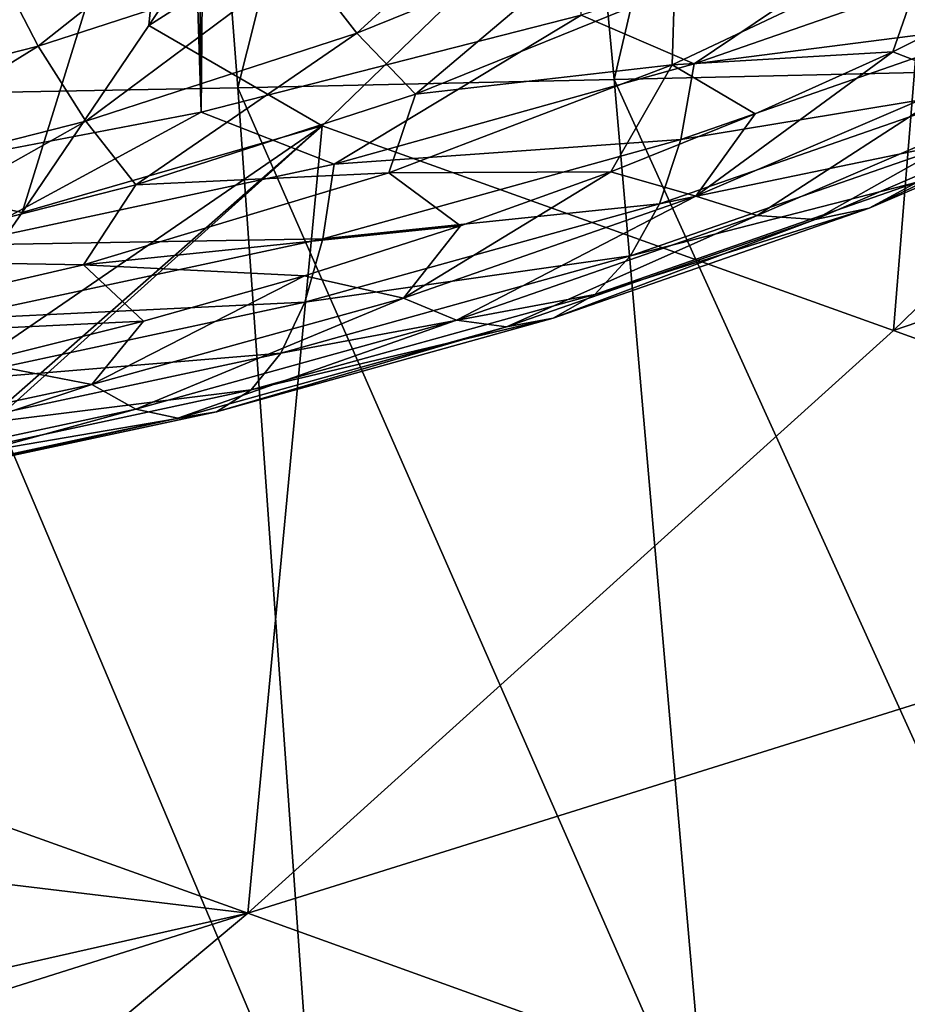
# Model space of a CAD drawing. Header units: metres. Extents: x -109 to 109, y -78 to 121.
# Tile 18 of 256: x -72.03 to -69.35, y -53.31 to -50.33. Entities that reach past the tile are written whole.
import ezdxf

# ---------------------------------------------------------------- set-up
doc = ezdxf.new("R2010")
doc.units = ezdxf.units.M
doc.layers.add('solid_508554_SW0001', color=7, linetype='CONTINUOUS')

msp = doc.modelspace()

# ---------------------------------------------------------------- linework, layer by layer
at = {"layer": 'solid_508554_SW0001'}
for points in [[(-71.482452, -50.61129, 16.207441), (-71.213799, -18.141697, -3.235648), (-71.84243, -18.271891, -3.461149)], [(-71.482452, -50.61129, 16.207441), (-70.331947, -50.318184, 16.715117), (-71.213799, -18.141697, -3.235648)], [(-71.482452, -50.61129, 16.207441), (-71.84243, -18.271891, -3.461149), (-72.483826, -18.385456, -3.65785)], [(-72.687935, -50.842659, 15.806696), (-71.482452, -50.61129, 16.207441), (-72.483826, -18.385456, -3.65785)], [(-69.456657, -47.205711, 6.558194), (-68.375908, -47.15937, 6.624505), (-69.093765, -50.48708, 8.109526)], [(-70.539047, -47.240376, 6.507627), (-69.456657, -47.205711, 6.558194), (-70.232262, -50.513428, 8.055562)], [(-69.456657, -47.205711, 6.558194), (-69.093765, -50.48708, 8.109526), (-70.232262, -50.513428, 8.055562)], [(-71.62233, -47.268044, 6.464402), (-70.539047, -47.240376, 6.507627), (-71.371361, -50.537842, 8.010175)], [(-70.539047, -47.240376, 6.507627), (-70.232262, -50.513428, 8.055562), (-71.371361, -50.537842, 8.010175)], [(-72.705917, -47.290035, 6.42739), (-71.62233, -47.268044, 6.464402), (-72.510742, -50.559193, 7.973208)], [(-71.62233, -47.268044, 6.464402), (-71.371361, -50.537842, 8.010175), (-72.510742, -50.559193, 7.973208)], [(-71.640259, -50.349957, 42.411434), (-71.116386, -50.653538, 41.955658), (-69.186157, -48.787457, 43.946011)], [(-71.058624, -49.473049, 43.423786), (-71.640259, -50.349957, 42.411434), (-69.186157, -48.787457, 43.946011)], [(-69.387215, -51.272274, 40.904804), (-69.186157, -48.787457, 43.946011), (-71.116386, -50.653538, 41.955658)], [(-69.387215, -51.272274, 40.904804), (-67.459068, -49.401779, 42.890129), (-69.186157, -48.787457, 43.946011)], [(-72.422409, -50.829315, 41.894943), (-71.544586, -49.371094, 43.618427), (-72.039253, -49.273479, 43.803993)], [(-72.422409, -50.829315, 41.894943), (-72.023369, -50.915169, 41.737473), (-71.544586, -49.371094, 43.618427)], [(-71.544586, -49.371094, 43.618427), (-72.023369, -50.915169, 41.737473), (-71.640259, -50.349957, 42.411434)], [(-71.544586, -49.371094, 43.618427), (-71.640259, -50.349957, 42.411434), (-71.058624, -49.473049, 43.423786)], [(-65.756058, -50.02697, 41.795589), (-67.459068, -49.401779, 42.890129), (-69.387215, -51.272274, 40.904804)], [(-71.011497, -50.372459, 20.359627), (-71.180489, -50.154228, 20.502213), (-70.444305, -49.856152, 21.018494)], [(-70.25193, -50.064915, 20.892309), (-71.011497, -50.372459, 20.359627), (-70.444305, -49.856152, 21.018494)], [(-71.974953, -50.412193, 20.055403), (-72.107857, -50.157833, 20.174358), (-71.336731, -49.907444, 20.608046)], [(-71.180489, -50.154228, 20.502213), (-71.974953, -50.412193, 20.055403), (-71.336731, -49.907444, 20.608046)], [(-69.990242, -50.46603, 17.076946), (-69.249023, -49.966553, 17.324158), (-70.331947, -50.318184, 16.715117)], [(-68.967041, -50.109947, 17.693699), (-69.249023, -49.966553, 17.324158), (-69.990242, -50.46603, 17.076946)], [(-67.681366, -51.888756, 39.810589), (-65.756058, -50.02697, 41.795589), (-69.387215, -51.272274, 40.904804)], [(-70.833832, -50.55687, 20.183729), (-71.011497, -50.372459, 20.359627), (-70.25193, -50.064915, 20.892309)], [(-70.049675, -50.239368, 20.733654), (-70.833832, -50.55687, 20.183729), (-70.25193, -50.064915, 20.892309)], [(-70.056969, -50.468948, 20.384172), (-69.27475, -50.098255, 21.026232), (-69.389511, -50.42939, 20.452686)], [(-70.049675, -50.239368, 20.733654), (-69.27475, -50.098255, 21.026232), (-70.056969, -50.468948, 20.384172)], [(-68.967041, -50.109947, 17.693699), (-69.990242, -50.46603, 17.076946), (-69.014183, -50.340137, 17.896929)], [(-69.27475, -50.098255, 21.026232), (-68.993629, -50.231331, 20.795738), (-69.389511, -50.42939, 20.452686)], [(-71.974953, -50.412193, 20.055403), (-72.819, -50.627224, 19.682959), (-72.107857, -50.157833, 20.174358)], [(-71.8312, -50.638618, 19.898623), (-71.974953, -50.412193, 20.055403), (-71.180489, -50.154228, 20.502213)], [(-71.011497, -50.372459, 20.359627), (-71.8312, -50.638618, 19.898623), (-71.180489, -50.154228, 20.502213)], [(-70.049675, -50.239368, 20.733654), (-70.056969, -50.468948, 20.384172), (-70.833832, -50.55687, 20.183729)], [(-69.167068, -50.514915, 20.257164), (-69.389511, -50.42939, 20.452686), (-68.993629, -50.231331, 20.795738)], [(-71.080238, -50.768528, 16.553003), (-70.331947, -50.318184, 16.715117), (-71.482452, -50.61129, 16.207441)], [(-69.990242, -50.46603, 17.076946), (-70.331947, -50.318184, 16.715117), (-71.080238, -50.768528, 16.553003)], [(-69.014183, -50.340137, 17.896929), (-70.030983, -50.693993, 17.284035), (-69.089294, -50.538795, 18.123663)], [(-69.990242, -50.46603, 17.076946), (-70.030983, -50.693993, 17.284035), (-69.014183, -50.340137, 17.896929)], [(-71.640259, -50.349957, 42.411434), (-72.023369, -50.915169, 41.737473), (-71.116386, -50.653538, 41.955658)], [(-71.680069, -50.831646, 19.707802), (-71.8312, -50.638618, 19.898623), (-71.011497, -50.372459, 20.359627)], [(-70.833832, -50.55687, 20.183729), (-71.680069, -50.831646, 19.707802), (-71.011497, -50.372459, 20.359627)], [(-72.702057, -50.860481, 19.514347), (-72.819, -50.627224, 19.682959), (-71.974953, -50.412193, 20.055403)], [(-71.8312, -50.638618, 19.898623), (-72.702057, -50.860481, 19.514347), (-71.974953, -50.412193, 20.055403)], [(-70.056969, -50.468948, 20.384172), (-69.389511, -50.42939, 20.452686), (-69.806282, -50.616444, 20.128702)], [(-69.98513, -50.866055, 19.648972), (-69.806282, -50.616444, 20.128702), (-69.389511, -50.42939, 20.452686)], [(-69.167068, -50.514915, 20.257164), (-69.98513, -50.866055, 19.648972), (-69.389511, -50.42939, 20.452686)], [(-69.990242, -50.46603, 17.076946), (-71.080238, -50.768528, 16.553003), (-70.030983, -50.693993, 17.284035)], [(-70.914795, -50.795162, 19.819155), (-70.056969, -50.468948, 20.384172), (-70.242699, -50.791935, 19.824743)], [(-70.833832, -50.55687, 20.183729), (-70.056969, -50.468948, 20.384172), (-70.914795, -50.795162, 19.819155)], [(-70.056969, -50.468948, 20.384172), (-69.806282, -50.616444, 20.128702), (-70.242699, -50.791935, 19.824743)], [(-70.232262, -50.513428, 8.055562), (-69.093765, -50.48708, 8.109526), (-68.758133, -53.760601, 9.683056)], [(-71.371361, -50.537842, 8.010175), (-70.232262, -50.513428, 8.055562), (-69.948494, -53.778206, 9.62534)], [(-70.232262, -50.513428, 8.055562), (-68.758133, -53.760601, 9.683056), (-69.948494, -53.778206, 9.62534)], [(-69.800056, -50.923786, 19.406219), (-69.98513, -50.866055, 19.648972), (-69.167068, -50.514915, 20.257164)], [(-68.958755, -50.562668, 20.031689), (-69.800056, -50.923786, 19.406219), (-69.167068, -50.514915, 20.257164)], [(-68.577301, -50.522717, 19.545252), (-69.461159, -50.9021, 18.888144), (-68.760574, -50.565292, 19.792461)], [(-69.315506, -50.823208, 18.625322), (-69.461159, -50.9021, 18.888144), (-68.577301, -50.522717, 19.545252)], [(-72.510742, -50.559193, 7.973208), (-71.371361, -50.537842, 8.010175), (-71.139236, -53.799236, 9.577609)], [(-70.833832, -50.55687, 20.183729), (-70.914795, -50.795162, 19.819155), (-71.680069, -50.831646, 19.707802)], [(-71.371361, -50.537842, 8.010175), (-69.948494, -53.778206, 9.62534), (-71.139236, -53.799236, 9.577609)], [(-69.089294, -50.538795, 18.123663), (-70.095886, -50.889099, 17.516918), (-69.190544, -50.701122, 18.368429)], [(-70.030983, -50.693993, 17.284035), (-70.095886, -50.889099, 17.516918), (-69.089294, -50.538795, 18.123663)], [(-72.510742, -50.559193, 7.973208), (-71.139236, -53.799236, 9.577609), (-72.330208, -53.819977, 9.540623)], [(-69.623985, -50.935898, 19.150553), (-69.800056, -50.923786, 19.406219), (-68.958755, -50.562668, 20.031689)], [(-68.760574, -50.565292, 19.792461), (-69.623985, -50.935898, 19.150553), (-68.958755, -50.562668, 20.031689)], [(-69.461159, -50.9021, 18.888144), (-69.623985, -50.935898, 19.150553), (-68.760574, -50.565292, 19.792461)], [(-72.225845, -51.014339, 16.127247), (-71.482452, -50.61129, 16.207441), (-72.687935, -50.842659, 15.806696)], [(-71.080238, -50.768528, 16.553003), (-71.482452, -50.61129, 16.207441), (-72.225845, -51.014339, 16.127247)], [(-69.98513, -50.866055, 19.648972), (-70.242699, -50.791935, 19.824743), (-69.806282, -50.616444, 20.128702)], [(-72.579117, -51.060688, 19.311087), (-72.702057, -50.860481, 19.514347), (-71.8312, -50.638618, 19.898623)], [(-71.680069, -50.831646, 19.707802), (-72.579117, -51.060688, 19.311087), (-71.8312, -50.638618, 19.898623)], [(-72.992065, -52.300293, 40.007954), (-73.073265, -52.413532, 39.861324), (-71.116386, -50.653538, 41.955658)], [(-71.340553, -53.034313, 38.81683), (-71.116386, -50.653538, 41.955658), (-73.073265, -52.413532, 39.861324)], [(-72.496719, -51.599888, 40.896904), (-72.992065, -52.300293, 40.007954), (-71.116386, -50.653538, 41.955658)], [(-72.023369, -50.915169, 41.737473), (-72.496719, -51.599888, 40.896904), (-71.116386, -50.653538, 41.955658)], [(-71.340553, -53.034313, 38.81683), (-69.387215, -51.272274, 40.904804), (-71.116386, -50.653538, 41.955658)], [(-70.030983, -50.693993, 17.284035), (-71.114151, -50.994598, 16.763371), (-70.095886, -50.889099, 17.516918)], [(-71.080238, -50.768528, 16.553003), (-71.114151, -50.994598, 16.763371), (-70.030983, -50.693993, 17.284035)], [(-69.190544, -50.701122, 18.368429), (-70.183388, -51.046642, 17.769974), (-69.315506, -50.823208, 18.625322)], [(-70.095886, -50.889099, 17.516918), (-70.183388, -51.046642, 17.769974), (-69.190544, -50.701122, 18.368429)], [(-71.080238, -50.768528, 16.553003), (-72.225845, -51.014339, 16.127247), (-71.114151, -50.994598, 16.763371)], [(-71.838135, -51.073067, 19.337812), (-70.914795, -50.795162, 19.819155), (-70.697472, -50.955345, 19.541708)], [(-71.680069, -50.831646, 19.707802), (-70.914795, -50.795162, 19.819155), (-71.838135, -51.073067, 19.337812)], [(-70.914795, -50.795162, 19.819155), (-70.242699, -50.791935, 19.824743), (-70.697472, -50.955345, 19.541708)], [(-70.870041, -51.174011, 19.115572), (-70.697472, -50.955345, 19.541708), (-70.242699, -50.791935, 19.824743)], [(-69.98513, -50.866055, 19.648972), (-70.870041, -51.174011, 19.115572), (-70.242699, -50.791935, 19.824743)], [(-69.315506, -50.823208, 18.625322), (-70.291374, -51.162819, 18.037098), (-69.461159, -50.9021, 18.888144)], [(-70.183388, -51.046642, 17.769974), (-70.291374, -51.162819, 18.037098), (-69.315506, -50.823208, 18.625322)], [(-71.680069, -50.831646, 19.707802), (-71.838135, -51.073067, 19.337812), (-72.579117, -51.060688, 19.311087)], [(-72.422409, -50.829315, 41.894943), (-72.496719, -51.599888, 40.896904), (-72.023369, -50.915169, 41.737473)], [(-70.710106, -51.24049, 18.857668), (-70.870041, -51.174011, 19.115572), (-69.98513, -50.866055, 19.648972)], [(-69.800056, -50.923786, 19.406219), (-70.710106, -51.24049, 18.857668), (-69.98513, -50.866055, 19.648972)], [(-70.095886, -50.889099, 17.516918), (-71.16819, -51.186691, 17.001478), (-70.183388, -51.046642, 17.769974)], [(-71.114151, -50.994598, 16.763371), (-71.16819, -51.186691, 17.001478), (-70.095886, -50.889099, 17.516918)], [(-69.461159, -50.9021, 18.888144), (-70.417236, -51.234825, 18.311846), (-69.623985, -50.935898, 19.150553)], [(-70.291374, -51.162819, 18.037098), (-70.417236, -51.234825, 18.311846), (-69.461159, -50.9021, 18.888144)], [(-70.557945, -51.260925, 18.587585), (-70.710106, -51.24049, 18.857668), (-69.800056, -50.923786, 19.406219)], [(-69.623985, -50.935898, 19.150553), (-70.557945, -51.260925, 18.587585), (-69.800056, -50.923786, 19.406219)], [(-70.417236, -51.234825, 18.311846), (-70.557945, -51.260925, 18.587585), (-69.623985, -50.935898, 19.150553)], [(-71.838135, -51.073067, 19.337812), (-70.697472, -50.955345, 19.541708), (-71.169273, -51.106201, 19.28042)], [(-70.870041, -51.174011, 19.115572), (-71.169273, -51.106201, 19.28042), (-70.697472, -50.955345, 19.541708)], [(-71.114151, -50.994598, 16.763371), (-72.252594, -51.238869, 16.340281), (-71.16819, -51.186691, 17.001478)], [(-72.225845, -51.014339, 16.127247), (-72.252594, -51.238869, 16.340281), (-71.114151, -50.994598, 16.763371)], [(-72.579117, -51.060688, 19.311087), (-71.838135, -51.073067, 19.337812), (-72.816185, -51.299404, 18.945784)], [(-70.183388, -51.046642, 17.769974), (-71.241043, -51.340164, 17.261576), (-70.291374, -51.162819, 18.037098)], [(-71.16819, -51.186691, 17.001478), (-71.241043, -51.340164, 17.261576), (-70.183388, -51.046642, 17.769974)], [(-72.816185, -51.299404, 18.945784), (-71.838135, -51.073067, 19.337812), (-71.656715, -51.244057, 19.041647)], [(-71.838135, -51.073067, 19.337812), (-71.169273, -51.106201, 19.28042), (-71.656715, -51.244057, 19.041647)], [(-71.812721, -51.435627, 18.662441), (-71.656715, -51.244057, 19.041647), (-71.169273, -51.106201, 19.28042)], [(-70.870041, -51.174011, 19.115572), (-71.812721, -51.435627, 18.662441), (-71.169273, -51.106201, 19.28042)], [(-71.679565, -51.509537, 18.391663), (-71.812721, -51.435627, 18.662441), (-70.870041, -51.174011, 19.115572)], [(-70.710106, -51.24049, 18.857668), (-71.679565, -51.509537, 18.391663), (-70.870041, -51.174011, 19.115572)], [(-70.291374, -51.162819, 18.037098), (-71.330948, -51.451324, 17.537392), (-70.417236, -51.234825, 18.311846)], [(-71.241043, -51.340164, 17.261576), (-71.330948, -51.451324, 17.537392), (-70.291374, -51.162819, 18.037098)], [(-71.16819, -51.186691, 17.001478), (-72.295212, -51.428509, 16.582632), (-71.241043, -51.340164, 17.261576)], [(-72.252594, -51.238869, 16.340281), (-72.295212, -51.428509, 16.582632), (-71.16819, -51.186691, 17.001478)], [(-71.552887, -51.537045, 18.109335), (-71.679565, -51.509537, 18.391663), (-70.710106, -51.24049, 18.857668)], [(-70.557945, -51.260925, 18.587585), (-71.552887, -51.537045, 18.109335), (-70.710106, -51.24049, 18.857668)], [(-70.417236, -51.234825, 18.311846), (-71.435738, -51.517483, 17.822269), (-70.557945, -51.260925, 18.587585)], [(-71.330948, -51.451324, 17.537392), (-71.435738, -51.517483, 17.822269), (-70.417236, -51.234825, 18.311846)], [(-72.816185, -51.299404, 18.945784), (-71.656715, -51.244057, 19.041647), (-72.158386, -51.368511, 18.826084)], [(-71.812721, -51.435627, 18.662441), (-72.158386, -51.368511, 18.826084), (-71.656715, -51.244057, 19.041647)], [(-71.435738, -51.517483, 17.822269), (-71.552887, -51.537045, 18.109335), (-70.557945, -51.260925, 18.587585)], [(-67.681366, -51.888756, 39.810589), (-69.387215, -51.272274, 40.904804), (-71.340553, -53.034313, 38.81683)], [(-71.241043, -51.340164, 17.261576), (-72.352661, -51.578682, 16.848454), (-71.330948, -51.451324, 17.537392)], [(-72.295212, -51.428509, 16.582632), (-72.352661, -51.578682, 16.848454), (-71.241043, -51.340164, 17.261576)], [(-71.812721, -51.435627, 18.662441), (-72.803505, -51.648216, 18.294226), (-72.158386, -51.368511, 18.826084)], [(-72.698494, -51.728165, 18.012989), (-72.803505, -51.648216, 18.294226), (-71.812721, -51.435627, 18.662441)], [(-71.679565, -51.509537, 18.391663), (-72.698494, -51.728165, 18.012989), (-71.812721, -51.435627, 18.662441)], [(-71.330948, -51.451324, 17.537392), (-72.423561, -51.685764, 17.131332), (-71.435738, -51.517483, 17.822269)], [(-72.352661, -51.578682, 16.848454), (-72.423561, -51.685764, 17.131332), (-71.330948, -51.451324, 17.537392)], [(-72.598587, -51.761417, 17.720709), (-72.698494, -51.728165, 18.012989), (-71.679565, -51.509537, 18.391663)], [(-71.552887, -51.537045, 18.109335), (-72.598587, -51.761417, 17.720709), (-71.679565, -51.509537, 18.391663)], [(-72.506203, -51.747169, 17.42444), (-72.598587, -51.761417, 17.720709), (-71.552887, -51.537045, 18.109335)], [(-71.435738, -51.517483, 17.822269), (-72.506203, -51.747169, 17.42444), (-71.552887, -51.537045, 18.109335)], [(-72.423561, -51.685764, 17.131332), (-72.506203, -51.747169, 17.42444), (-71.435738, -51.517483, 17.822269)], [(-67.681366, -51.888756, 39.810589), (-71.340553, -53.034313, 38.81683), (-69.637711, -53.648247, 37.718155)], [(-67.681366, -51.888756, 39.810589), (-69.637711, -53.648247, 37.718155), (-67.722168, -52.481468, 39.026154)], [(-73.348022, -52.793411, 39.363277), (-71.340553, -53.034313, 38.81683), (-73.073265, -52.413532, 39.861324)], [(-69.637711, -53.648247, 37.718155), (-68.589867, -53.019012, 38.438862), (-67.722168, -52.481468, 39.026154)], [(-73.348022, -52.793411, 39.363277), (-73.964195, -53.626915, 38.235691), (-71.340553, -53.034313, 38.81683)], [(-69.637711, -53.648247, 37.718155), (-69.50148, -53.567669, 37.812569), (-68.589867, -53.019012, 38.438862)], [(-68.589867, -53.019012, 38.438862), (-69.50148, -53.567669, 37.812569), (-69.270287, -53.695126, 37.594818)], [(-74.197632, -53.936043, 37.804676), (-73.319077, -54.687885, 36.626209), (-71.340553, -53.034313, 38.81683)], [(-73.964195, -53.626915, 38.235691), (-74.197632, -53.936043, 37.804676), (-71.340553, -53.034313, 38.81683)], [(-73.319077, -54.687885, 36.626209), (-69.637711, -53.648247, 37.718155), (-71.340553, -53.034313, 38.81683)]]:
    msp.add_3dface(points, dxfattribs=at)

doc.saveas('drawing.dxf')
